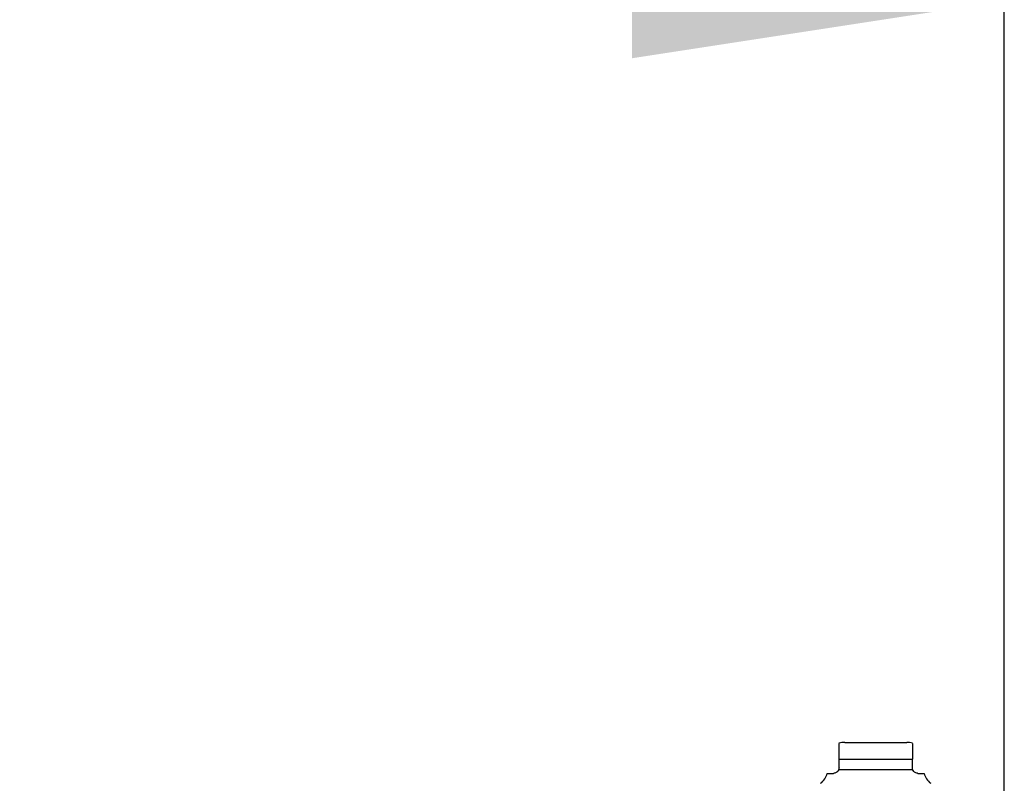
# Model space of a CAD drawing. Header units: inches. Extents: x 0.2 to 10.8, y 0.2 to 8.2.
# Tile 29 of 156: x 4.234 to 4.577, y 2.373 to 2.639. Entities that reach past the tile are written whole.
import ezdxf

# ---------------------------------------------------------------- set-up
doc = ezdxf.new("R2010")
doc.units = ezdxf.units.IN
doc.header["$MEASUREMENT"] = 0
doc.linetypes.add('HIDDEN', pattern=[0.07500000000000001, 0.05, -0.025])
doc.layers.add('DIMENSIONS', color=140, linetype='Continuous')
doc.styles.add('SLDTEXTSTYLE0', font='TXT', dxfattribs={"width": 0.7})
doc.dimstyles.new('SLDDIMSTYLE0', dxfattribs={"dimtxt": 0.0849609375, "dimasz": 0.13, "dimexe": 0, "dimexo": 0.0625, "dimgap": 0.021240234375, "dimtad": 0, "dimtih": 1, "dimtoh": 1, "dimlfac": 20, "dimrnd": 1e-09, "dimzin": 12, "dimdsep": 46, "dimtxsty": 'SLDTEXTSTYLE0', "dimsah": 1, "dimcen": 0.09, "dimadec": 0, "dimazin": 3, "dimtfac": 1, "dimtofl": 0, "dimtmove": 0, "dimatfit": 3, "dimfxl": 0, "dimfrac": 2, "dimtolj": 1, "dimtzin": 12, "dimarcsym": 0})

# ---------------------------------------------------------------- blocks, each defined once
blk = doc.blocks.new('_D_26')
at = {"layer": 'DIMENSIONS'}
for p, q in [((2.900576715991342, 2.363967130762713), (2.900576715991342, 2.770758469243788)), ((4.577476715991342, 2.363967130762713), (4.577476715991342, 2.770758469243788)), ((2.900576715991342, 2.645758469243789), (3.460934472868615, 2.645758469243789)), ((3.576060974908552, 2.645758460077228), (3.547530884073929, 2.645758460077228)), ((3.547530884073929, 2.645758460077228), (3.547530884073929, 2.510727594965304)), ((3.899209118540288, 2.645758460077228), (3.927739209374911, 2.645758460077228)), ((3.927739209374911, 2.645758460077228), (3.927739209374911, 2.510727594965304)), ((4.577476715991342, 2.645758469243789), (4.014335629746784, 2.645758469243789)), ((3.547530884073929, 2.510727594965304), (3.576060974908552, 2.510727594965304)), ((3.927739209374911, 2.510727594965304), (3.899209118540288, 2.510727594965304))]:
    blk.add_line(p, q, dxfattribs=at)
for points in [[(2.900576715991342, 2.645758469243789), (3.030576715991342, 2.625758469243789), (3.030576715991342, 2.665758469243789)], [(4.577476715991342, 2.645758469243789), (4.447476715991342, 2.665758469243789), (4.447476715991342, 2.625758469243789)]]:
    blk.add_solid(points, dxfattribs=at)
at = {"layer": 'DIMENSIONS', "char_height": 0.08333333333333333, "attachment_point": 1, "style": 'SLDTEXTSTYLE0'}
for s, insert in [('33.54', (3.576060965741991, 2.772200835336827)), ('851.9', (3.576060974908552, 2.618149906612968))]:
    blk.add_mtext(s, dxfattribs=dict(at, insert=insert))

msp = doc.modelspace()

# ---------------------------------------------------------------- linework, layer by layer
at = {"color": 7, "linetype": 'Continuous', "lineweight": 25}
for p, q in [((4.521761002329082, 2.387030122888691), (4.532587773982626, 2.387030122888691)), ((4.532587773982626, 2.387030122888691), (4.543414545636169, 2.387030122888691)), ((4.519792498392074, 2.381124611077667), (4.545383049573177, 2.381124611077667)), ((4.519792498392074, 2.378171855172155), (4.519792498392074, 2.381124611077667)), ((4.545383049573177, 2.378171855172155), (4.545383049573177, 2.381124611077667)), ((4.515693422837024, 2.376203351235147), (4.517823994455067, 2.376203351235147)), ((4.519700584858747, 2.377577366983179), (4.545474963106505, 2.377577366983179)), ((4.547351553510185, 2.376203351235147), (4.549482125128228, 2.376203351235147))]:
    msp.add_line(p, q, dxfattribs=at)
at = {"color": 7, "linetype": 'HIDDEN', "lineweight": 18}
for p, q in [((4.519792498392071, 2.381124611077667), (4.545383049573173, 2.381124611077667)), ((4.545383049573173, 2.381124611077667), (4.519792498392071, 2.381124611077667)), ((4.545383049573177, 2.381124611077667), (4.519792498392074, 2.381124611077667)), ((4.519792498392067, 2.381124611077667), (4.545383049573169, 2.381124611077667)), ((4.545383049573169, 2.381124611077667), (4.519792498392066, 2.381124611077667)), ((4.519700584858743, 2.377577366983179), (4.545474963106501, 2.377577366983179)), ((4.545474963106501, 2.377577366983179), (4.519700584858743, 2.377577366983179)), ((4.545474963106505, 2.377577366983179), (4.519700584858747, 2.377577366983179)), ((4.519700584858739, 2.377577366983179), (4.545474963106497, 2.377577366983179)), ((4.545474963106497, 2.377577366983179), (4.519700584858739, 2.377577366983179))]:
    msp.add_line(p, q, dxfattribs=at)
at = {"color": 7, "linetype": 'Continuous', "lineweight": 25}
for centre, radius, start, end in [((4.521761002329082, 2.381124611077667), 0.005905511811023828, 90, 109.6081191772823), ((4.543414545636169, 2.381124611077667), 0.005905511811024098, 70.25001124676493, 89.99999999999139), ((4.509949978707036, 2.377577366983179), 0.005905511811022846, 304.8499045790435, 346.5458794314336), ((4.555225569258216, 2.377577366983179), 0.005905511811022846, 193.454120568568, 235.1500954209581)]:
    msp.add_arc(centre, radius, start, end, dxfattribs=at)
for points, knots in [([(4.519792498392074, 2.381124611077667), (4.519792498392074, 2.381603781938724), (4.519792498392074, 2.382560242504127), (4.519792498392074, 2.383942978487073), (4.519792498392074, 2.385297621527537), (4.519792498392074, 2.386314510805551), (4.519792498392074, 2.386687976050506), (4.519792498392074, 2.386648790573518), (4.519792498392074, 2.386636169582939)], [0, 0, 0, 0, 0.1069754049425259, 0.2135308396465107, 0.356616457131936, 0.57353034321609, 0.8626412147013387, 1, 1, 1, 1]), ([(4.545383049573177, 2.386636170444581), (4.545383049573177, 2.386647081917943), (4.545383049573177, 2.386673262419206), (4.545383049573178, 2.38632962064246), (4.545383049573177, 2.385539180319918), (4.545383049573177, 2.384239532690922), (4.545383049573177, 2.382779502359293), (4.545383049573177, 2.381640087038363), (4.545383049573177, 2.381124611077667)], [0, 0, 0, 0, 0.1596258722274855, 0.3829991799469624, 0.607726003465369, 0.7457164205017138, 0.8849611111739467, 1, 1, 1, 1]), ([(4.519700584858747, 2.377577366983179), (4.519615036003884, 2.377307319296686), (4.519477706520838, 2.377076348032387), (4.519159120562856, 2.376704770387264), (4.518978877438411, 2.376564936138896), (4.51862786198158, 2.37636361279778), (4.518453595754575, 2.376299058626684), (4.51812402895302, 2.376218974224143), (4.517969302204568, 2.376203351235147), (4.517823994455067, 2.376203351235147)], [0, 0, 0, 0, 0.25, 0.25, 0.5, 0.5, 0.75, 0.75, 1, 1, 1, 1]), ([(4.547351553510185, 2.376203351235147), (4.547206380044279, 2.376203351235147), (4.547052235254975, 2.376218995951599), (4.546725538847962, 2.376297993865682), (4.546550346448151, 2.376362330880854), (4.54619754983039, 2.37656419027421), (4.546017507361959, 2.376703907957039), (4.545699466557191, 2.377074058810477), (4.545560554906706, 2.377307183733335), (4.545474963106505, 2.377577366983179)], [0, 0, 0, 0, 0.25, 0.25, 0.5, 0.5, 0.75, 0.75, 1, 1, 1, 1])]:
    msp.add_open_spline(points, degree=3, knots=knots, dxfattribs=at)
for points in [[(4.519792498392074, 2.378171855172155), (4.519792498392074, 2.377964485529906), (4.519759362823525, 2.377762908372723), (4.519700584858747, 2.377577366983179)], [(4.545474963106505, 2.377577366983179), (4.545416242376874, 2.377762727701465), (4.545383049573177, 2.377964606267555), (4.545383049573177, 2.378171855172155)]]:
    msp.add_open_spline(points, degree=3, dxfattribs=at)

# ---------------------------------------------------------------- dimensions: what is measured, and where the dimension line sits
at = {"layer": 'DIMENSIONS'}
dim = msp.add_linear_dim(base=(4.577476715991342, 2.645758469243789), p1=(2.900576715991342, 2.313967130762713), p2=(4.577476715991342, 2.313967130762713), dimstyle='SLDDIMSTYLE0', dxfattribs=at)
dim.commit()
dim.dimension.update_dxf_attribs({"geometry": '_D_26', "text_midpoint": (3.737635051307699, 2.645758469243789), "dimtype": 160})

doc.saveas('drawing.dxf')
